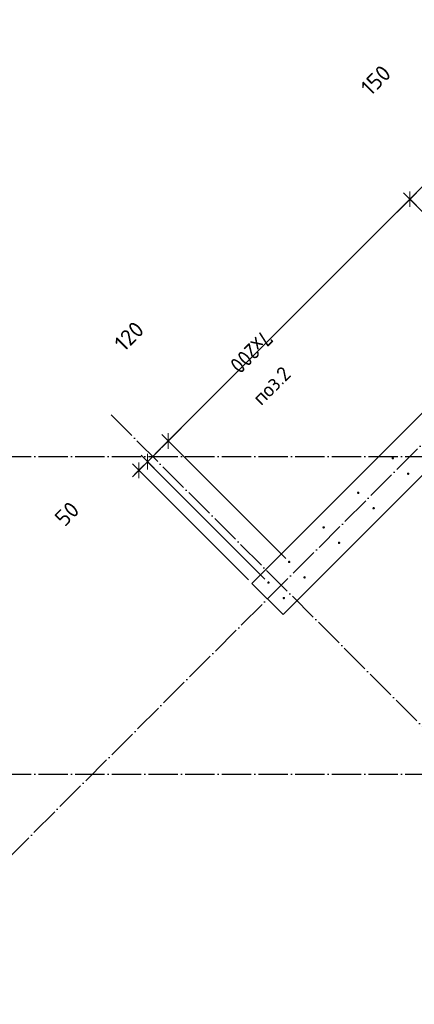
# Model space of a CAD drawing. Header units: millimetres. Extents: x -24871 to 40608, y -2869 to 48080.
# Tile 59 of 119: x 8560 to 10176, y 12957 to 16988. Entities that reach past the tile are written whole.
import ezdxf

# ---------------------------------------------------------------- set-up
doc = ezdxf.new("R2010")
doc.units = ezdxf.units.MM
doc.header["$PDMODE"] = 65
doc.linetypes.add('______11', pattern=[150, 120, -15, 0, -15])
doc.linetypes.add('______5', pattern=[330, 240, -30, 30, -30])
for name, color, linetype, lineweight in [('Standard', 7, 'Continuous', 25), ('Арм.стержн. вертикальными 1', 22, 'Continuous', 35), ('Размерная линия_ общее', 7, 'Continuous', 13)]:
    doc.layers.add(name, color=color, linetype=linetype, lineweight=lineweight)
doc.layers.add('Осевая линия_ общее', color=7, linetype='______5', lineweight=13, true_color=0xa0a0a0)
doc.styles.add('ISOCPEUR', font='ISOCPEUR')
doc.dimstyles.new('DIMSTYLE_4', dxfattribs={"dimtxt": 66, "dimasz": 75, "dimexe": 0, "dimexo": 0, "dimgap": 33, "dimtad": 2, "dimdec": 0, "dimrnd": 5, "dimzin": 12, "dimdsep": 46, "dimtxsty": 'ISOCPEUR', "dimblk1": 'ALL_ML_STRICH', "dimblk2": 'ALL_ML_STRICH', "dimsah": 1, "dimcen": 0, "dimclrd": 7, "dimclre": 256, "dimclrt": 7, "dimadec": 0, "dimazin": 0, "dimtfac": 1, "dimtdec": 0, "dimtix": 1, "dimtmove": 2, "dimatfit": 3, "dimfxl": 0, "dimtvp": 1.2, "dimtzin": 0, "dimlwd": 0, "dimlwe": -3, "dimarcsym": 0})
doc.dimstyles.new('DIMSTYLE_5', dxfattribs={"dimtxt": 66, "dimasz": 75, "dimexe": 0, "dimexo": 0, "dimgap": 33, "dimtad": 2, "dimdec": 0, "dimrnd": 5, "dimzin": 12, "dimdsep": 46, "dimtxsty": 'ISOCPEUR', "dimblk1": 'ALL_ML_STRICH', "dimblk2": 'ALL_ML_STRICH', "dimsah": 1, "dimcen": 0, "dimclrd": 7, "dimclre": 256, "dimclrt": 7, "dimadec": 0, "dimazin": 0, "dimtfac": 1, "dimtdec": 0, "dimtix": 1, "dimtmove": 2, "dimatfit": 3, "dimfxl": 0, "dimtzin": 0, "dimlwd": 0, "dimlwe": -3, "dimarcsym": 0})

# ---------------------------------------------------------------- blocks, each defined once
blk = doc.blocks.new('СЛОЖНЫЙ_ОБЪЕКТ_0')
at = {"layer": 'Осевая линия_ общее', "color": 253, "linetype": '______11', "lineweight": -3, "true_color": 0xa0a0a0, "transparency": 33554687}
for p, q in [((552.2, 5594.3), (17713.7, 22755.7)), ((15387.3, 8917.7), (8924.3, 15380.6)), ((-2770, 15200), (26050, 15200)), ((-2770, 13900), (26050, 13900))]:
    blk.add_line(p, q, dxfattribs=at)
blk = doc.blocks.new('ALL_ML_STRICH')
at = {"color": 0, "linetype": 'ByBlock', "lineweight": -2}
for p, q in [((-1, 0), (0.5, 0)), ((-0.3, -0.3), (0.3, 0.3)), ((0, -0.5), (0, 0.5))]:
    blk.add_line(p, q, dxfattribs=at)
blk = doc.blocks.new('*D277')
at = {"layer": 'DEFPOINTS', "color": 7, "linetype": 'Continuous', "lineweight": 13, "transparency": 33554687}
for p in [(10264.5, 16359.7), (10759.6, 15864.7), (10653.6, 15758.6)]:
    blk.add_point(p, dxfattribs=at)
at = {"layer": 'Размерная линия_ общее', "color": 7, "linetype": 'Continuous', "lineweight": -2, "transparency": 33554687}
blk.add_line((10264.5, 16359.7), (10158.5, 16253.7), dxfattribs=at)
at = {"layer": 'Размерная линия_ общее', "color": 253, "linetype": 'Continuous', "lineweight": -2, "true_color": 0xa0a0a0, "transparency": 33554687}
for p, q in [((10745.5, 15878.8), (10264.5, 16359.7)), ((10639.4, 15772.7), (10158.5, 16253.7))]:
    blk.add_line(p, q, dxfattribs=at)
at = {"layer": 'Размерная линия_ общее', "color": 7, "linetype": 'Continuous', "lineweight": 13, "transparency": 33554687, "yscale": 75, "zscale": 75}
for p, xscale, rotation in [((10264.5, 16359.7), 75.00000000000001, 45.0000000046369), ((10158.5, 16253.7), 75, 225.0000000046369)]:
    blk.add_blockref('ALL_ML_STRICH', p, dxfattribs=dict(at, xscale=xscale, rotation=rotation))
at = {"layer": 'Размерная линия_ общее', "color": 7, "linetype": 'Continuous', "lineweight": 13, "transparency": 33554687, "insert": (10018.5, 16740.6), "char_height": 66, "width": 198, "attachment_point": 5, "rotation": 45, "style": 'ISOCPEUR'}
blk.add_mtext('\\A1;{150}', dxfattribs=at)
blk = doc.blocks.new('*D278')
at = {"layer": 'DEFPOINTS', "color": 7, "linetype": 'Continuous', "lineweight": 13, "transparency": 33554687}
for p in [(10158.5, 16253.7), (10653.6, 15758.6), (9663.6, 14768.6)]:
    blk.add_point(p, dxfattribs=at)
at = {"layer": 'Размерная линия_ общее', "color": 7, "linetype": 'Continuous', "lineweight": -2, "transparency": 33554687}
blk.add_line((10158.5, 16253.7), (9168.5, 15263.7), dxfattribs=at)
at = {"layer": 'Размерная линия_ общее', "color": 253, "linetype": 'Continuous', "lineweight": -2, "true_color": 0xa0a0a0, "transparency": 33554687}
for p, q in [((10639.4, 15772.7), (10158.5, 16253.7)), ((9649.5, 14782.8), (9168.5, 15263.7))]:
    blk.add_line(p, q, dxfattribs=at)
at = {"layer": 'Размерная линия_ общее', "color": 7, "linetype": 'Continuous', "lineweight": 13, "transparency": 33554687, "yscale": 75, "zscale": 75}
for p, xscale, rotation in [((10158.5, 16253.7), 75.00000000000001, 45.0000000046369), ((9168.5, 15263.7), 75, 225.0000000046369)]:
    blk.add_blockref('ALL_ML_STRICH', p, dxfattribs=dict(at, xscale=xscale, rotation=rotation))
at = {"layer": 'Размерная линия_ общее', "color": 7, "linetype": 'Continuous', "lineweight": 13, "transparency": 33554687, "insert": (9602.7, 15675.2), "char_height": 66, "width": 3.3, "attachment_point": 1, "rotation": 225, "line_spacing_factor": 0.60241, "style": 'ISOCPEUR'}
blk.add_mtext('\\W0.91;7х200', dxfattribs=at)
blk = doc.blocks.new('*D279')
at = {"layer": 'DEFPOINTS', "color": 7, "linetype": 'Continuous', "lineweight": 13, "transparency": 33554687}
for p in [(9168.5, 15263.7), (9663.6, 14768.6), (9578.7, 14683.8)]:
    blk.add_point(p, dxfattribs=at)
at = {"layer": 'Размерная линия_ общее', "color": 7, "linetype": 'Continuous', "lineweight": -2, "transparency": 33554687}
blk.add_line((9168.5, 15263.7), (9083.7, 15178.9), dxfattribs=at)
at = {"layer": 'Размерная линия_ общее', "color": 253, "linetype": 'Continuous', "lineweight": -2, "true_color": 0xa0a0a0, "transparency": 33554687}
for p, q in [((9649.5, 14782.8), (9168.5, 15263.7)), ((9564.6, 14697.9), (9083.7, 15178.9))]:
    blk.add_line(p, q, dxfattribs=at)
at = {"layer": 'Размерная линия_ общее', "color": 7, "linetype": 'Continuous', "lineweight": 13, "transparency": 33554687, "yscale": 75, "zscale": 75}
for p, xscale, rotation in [((9168.5, 15263.7), 75.00000000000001, 45.0000000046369), ((9083.7, 15178.9), 75, 225.0000000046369)]:
    blk.add_blockref('ALL_ML_STRICH', p, dxfattribs=dict(at, xscale=xscale, rotation=rotation))
at = {"layer": 'Размерная линия_ общее', "color": 7, "linetype": 'Continuous', "lineweight": 13, "transparency": 33554687, "insert": (9008.2, 15692.4), "char_height": 66, "width": 198, "attachment_point": 5, "rotation": 45, "style": 'ISOCPEUR'}
blk.add_mtext('\\A1;{120}', dxfattribs=at)
blk = doc.blocks.new('*D280')
at = {"layer": 'DEFPOINTS', "color": 7, "linetype": 'Continuous', "lineweight": 13, "transparency": 33554687}
for p in [(9083.7, 15178.9), (9511.2, 14680.6), (9578.7, 14683.8)]:
    blk.add_point(p, dxfattribs=at)
at = {"layer": 'Размерная линия_ общее', "color": 7, "linetype": 'Continuous', "lineweight": -2, "transparency": 33554687}
blk.add_line((9083.7, 15178.9), (9048.3, 15143.5), dxfattribs=at)
at = {"layer": 'Размерная линия_ общее', "color": 253, "linetype": 'Continuous', "lineweight": -2, "true_color": 0xa0a0a0, "transparency": 33554687}
for p, q in [((9564.6, 14697.9), (9083.7, 15178.9)), ((9497.1, 14694.7), (9048.3, 15143.5))]:
    blk.add_line(p, q, dxfattribs=at)
at = {"layer": 'Размерная линия_ общее', "color": 7, "linetype": 'Continuous', "lineweight": 13, "transparency": 33554687, "yscale": 75, "zscale": 75}
for p, xscale, rotation in [((9048.3, 15143.5), 75, 225.0000000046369), ((9083.7, 15178.9), 75.00000000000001, 45.0000000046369)]:
    blk.add_blockref('ALL_ML_STRICH', p, dxfattribs=dict(at, xscale=xscale, rotation=rotation))
at = {"layer": 'Размерная линия_ общее', "color": 7, "linetype": 'Continuous', "lineweight": 13, "transparency": 33554687, "insert": (8753.8, 14965.6), "char_height": 66, "width": 132, "attachment_point": 5, "rotation": 45, "style": 'ISOCPEUR'}
blk.add_mtext('\\A1;{50}', dxfattribs=at)

msp = doc.modelspace()

# ---------------------------------------------------------------- hatches: boundary and pattern name
at = {"layer": 'Арм.стержн. вертикальными 1', "linetype": 'Continuous', "lineweight": 50, "transparency": 33554687}
for points in [[(10092.9, 15192.9), (10092.5, 15194.8), (10091.4, 15196.4), (10089.8, 15197.5), (10087.9, 15197.9), (10086, 15197.5), (10084.3, 15196.4), (10083.3, 15194.8), (10082.9, 15192.9), (10083.3, 15191), (10084.3, 15189.4), (10086, 15188.3), (10087.9, 15187.9), (10089.8, 15188.3), (10091.4, 15189.4), (10092.5, 15191)], [(10156.2, 15129.6), (10155.8, 15131.5), (10154.7, 15133.1), (10153.1, 15134.2), (10151.2, 15134.6), (10149.3, 15134.2), (10147.6, 15133.1), (10146.6, 15131.5), (10146.2, 15129.6), (10146.6, 15127.7), (10147.6, 15126), (10149.3, 15125), (10151.2, 15124.6), (10153.1, 15125), (10154.7, 15126), (10155.8, 15127.7)], [(9951.5, 15051.5), (9951.1, 15053.4), (9950, 15055), (9948.4, 15056.1), (9946.5, 15056.5), (9944.5, 15056.1), (9942.9, 15055), (9941.8, 15053.4), (9941.5, 15051.5), (9941.8, 15049.6), (9942.9, 15047.9), (9944.5, 15046.8), (9946.5, 15046.5), (9948.4, 15046.8), (9950, 15047.9), (9951.1, 15049.6)], [(10014.8, 14988.2), (10014.4, 14990.1), (10013.3, 14991.7), (10011.7, 14992.8), (10009.8, 14993.2), (10007.8, 14992.8), (10006.2, 14991.7), (10005.1, 14990.1), (10004.8, 14988.2), (10005.1, 14986.2), (10006.2, 14984.6), (10007.8, 14983.5), (10009.8, 14983.2), (10011.7, 14983.5), (10013.3, 14984.6), (10014.4, 14986.2)], [(9810, 14910), (9809.6, 14912), (9808.6, 14913.6), (9806.9, 14914.7), (9805, 14915), (9803.1, 14914.7), (9801.5, 14913.6), (9800.4, 14912), (9800, 14910), (9800.4, 14908.1), (9801.5, 14906.5), (9803.1, 14905.4), (9805, 14905), (9806.9, 14905.4), (9808.6, 14906.5), (9809.6, 14908.1)], [(9873.3, 14846.7), (9873, 14848.7), (9871.9, 14850.3), (9870.3, 14851.4), (9868.3, 14851.7), (9866.4, 14851.4), (9864.8, 14850.3), (9863.7, 14848.7), (9863.3, 14846.7), (9863.7, 14844.8), (9864.8, 14843.2), (9866.4, 14842.1), (9868.3, 14841.7), (9870.3, 14842.1), (9871.9, 14843.2), (9873, 14844.8)], [(9668.6, 14768.6), (9668.2, 14770.5), (9667.1, 14772.2), (9665.5, 14773.2), (9663.6, 14773.6), (9661.7, 14773.2), (9660.1, 14772.2), (9659, 14770.5), (9658.6, 14768.6), (9659, 14766.7), (9660.1, 14765.1), (9661.7, 14764), (9663.6, 14763.6), (9665.5, 14764), (9667.1, 14765.1), (9668.2, 14766.7)], [(9583.7, 14683.8), (9583.4, 14685.7), (9582.3, 14687.3), (9580.6, 14688.4), (9578.7, 14688.8), (9576.8, 14688.4), (9575.2, 14687.3), (9574.1, 14685.7), (9573.7, 14683.8), (9574.1, 14681.9), (9575.2, 14680.3), (9576.8, 14679.2), (9578.7, 14678.8), (9580.6, 14679.2), (9582.3, 14680.3), (9583.4, 14681.9)], [(9731.9, 14705.3), (9731.5, 14707.2), (9730.5, 14708.9), (9728.8, 14709.9), (9726.9, 14710.3), (9725, 14709.9), (9723.4, 14708.9), (9722.3, 14707.2), (9721.9, 14705.3), (9722.3, 14703.4), (9723.4, 14701.8), (9725, 14700.7), (9726.9, 14700.3), (9728.8, 14700.7), (9730.5, 14701.8), (9731.5, 14703.4)], [(9647, 14620.5), (9646.7, 14622.4), (9645.6, 14624), (9644, 14625.1), (9642, 14625.5), (9640.1, 14625.1), (9638.5, 14624), (9637.4, 14622.4), (9637, 14620.5), (9637.4, 14618.6), (9638.5, 14616.9), (9640.1, 14615.9), (9642, 14615.5), (9644, 14615.9), (9645.6, 14616.9), (9646.7, 14618.6)]]:
    msp.add_hatch(color=4, dxfattribs=at).paths.add_polyline_path(points)

# ---------------------------------------------------------------- linework, layer by layer
at = {"color": 7, "linetype": 'Continuous', "lineweight": 35, "transparency": 33554687}
for p, q in [((9511.2, 14680.6), (15726.7, 20896.1)), ((15854, 20768.8), (9638.5, 14553.3)), ((9638.5, 14553.3), (9511.2, 14680.6))]:
    msp.add_line(p, q, dxfattribs=at)

# ---------------------------------------------------------------- block references
at = {"layer": 'Осевая линия_ общее', "color": 253, "linetype": '______11', "lineweight": -3, "true_color": 0xa0a0a0, "transparency": 33554687}
msp.add_blockref('СЛОЖНЫЙ_ОБЪЕКТ_0', (0, 0), dxfattribs=at)

# ---------------------------------------------------------------- texts
at = {"layer": 'Standard', "color": 7, "linetype": 'Continuous', "lineweight": 18, "transparency": 33554687, "insert": (9528, 15426.5), "char_height": 60, "width": 211.154, "attachment_point": 4, "rotation": 45, "style": 'ISOCPEUR'}
msp.add_mtext('\\A1;{\\fISOCPEUR|i0|b0;\\H60.000000;\\W1.000000;\\C7;поз.2}\\P', dxfattribs=at)

# ---------------------------------------------------------------- dimensions: what is measured, and where the dimension line sits
at = {"layer": 'Размерная линия_ общее', "color": 7, "linetype": 'Continuous', "lineweight": 13, "transparency": 33554687}
for base, p1, p2, picture, middle in [((10158.5, 16253.7), (10745.5, 15878.8), (10639.4, 15772.7), '*D277', (10018.5, 16740.6)), ((9083.7, 15178.9), (9649.5, 14782.8), (9564.6, 14697.9), '*D279', (9008.2, 15692.4)), ((9048.3, 15143.5), (9564.6, 14697.9), (9497.1, 14694.7), '*D280', (8753.8, 14965.6))]:
    dim = msp.add_linear_dim(base=base, p1=p1, p2=p2, angle=225, dimstyle='DIMSTYLE_4', override={"dimpost": '<>', "dimclrd": 7, "dimclre": 253, "dimclrt": 7, "dimlwd": 0, "dimlwe": 65533}, dxfattribs=at)
    dim.commit()
    dim.dimension.update_dxf_attribs({"geometry": picture, "text_midpoint": middle, "dimtype": 160})
dim = msp.add_linear_dim(base=(9168.5, 15263.7), p1=(10639.4, 15772.7), p2=(9649.5, 14782.8), angle=225, text='\\W0.91;7х200', dimstyle='DIMSTYLE_5', override={"dimpost": '<>', "dimclrd": 7, "dimclre": 253, "dimclrt": 7, "dimlwd": 0, "dimlwe": 65533}, dxfattribs=at)
dim.commit()
dim.dimension.update_dxf_attribs({"geometry": '*D278', "text_midpoint": (9640.2, 15782), "dimtype": 160})

doc.saveas('drawing.dxf')
